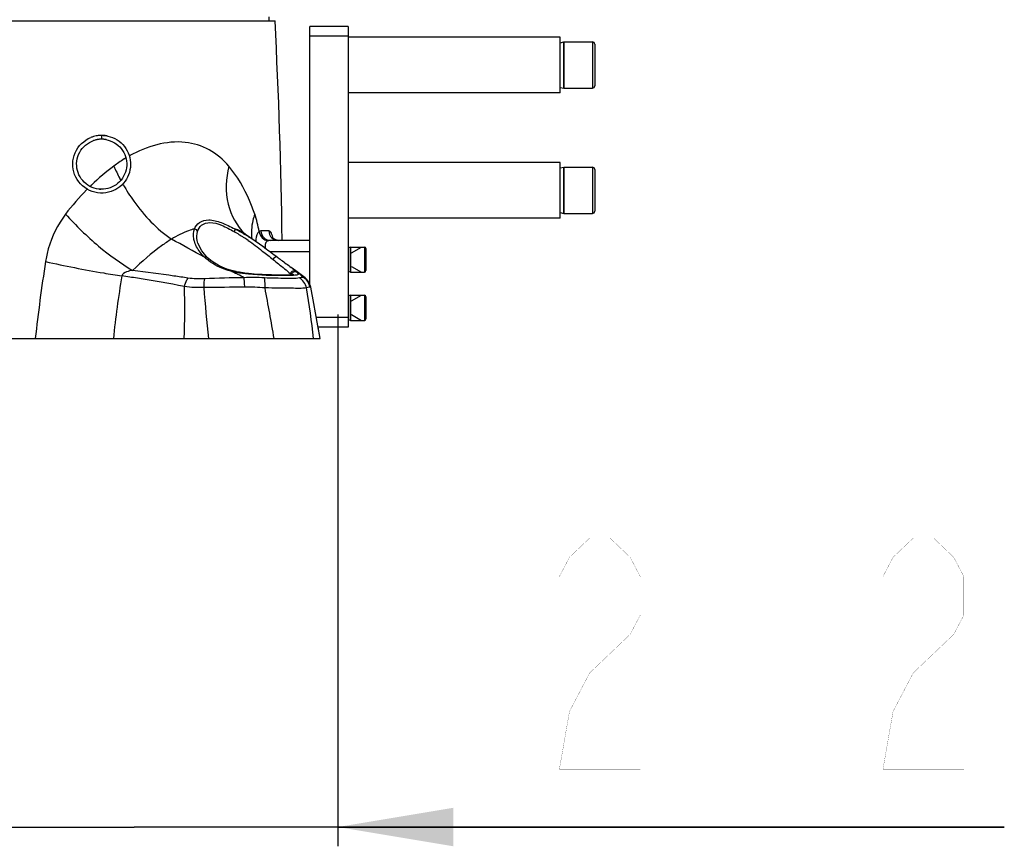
# Model space of a CAD drawing. Header units: millimetres. Extents: x 0 to 11890, y 0 to 8410.
# Tile 2 of 137: x 4374 to 4886, y 4985 to 5414. Entities that reach past the tile are written whole.
import ezdxf

# ---------------------------------------------------------------- set-up
doc = ezdxf.new("R2010")
doc.units = ezdxf.units.MM
doc.header["$LTSCALE"] = 653.95
doc.layers.get('0').update_dxf_attribs({"linetype": 'CONTINUOUS'})
for name, color, linetype in [('304103000011DXF_CONTINUOUS_LINE', 7, 'CONTINUOUS'), ('304104000090DXF_CONTINUOUS_LINE', 7, 'CONTINUOUS'), ('304104000091DXF_CONTINUOUS_LINE', 7, 'CONTINUOUS'), ('304199000004DXF_CONTINUOUS_LINE', 7, 'CONTINUOUS'), ('501023000074DXF_CONTINUOUS_LINE', 7, 'CONTINUOUS'), ('501023000270DXF_CONTINUOUS_LINE', 7, 'CONTINUOUS'), ('604006000004DXF_CONTINUOUS_LINE', 7, 'CONTINUOUS'), ('604006000007DXF_CONTINUOUS_LINE', 7, 'CONTINUOUS'), ('ZUIDAYUNDONGFANWEIDXF_DIMENSION', 7, 'CONTINUOUS')]:
    doc.layers.add(name, color=color, linetype=linetype)
doc.styles.get("Standard").update_dxf_attribs({"font": 'txt', "width": 0.7})
doc.dimstyles.new('DIMSTYLE_1', dxfattribs={"dimtxt": 120, "dimasz": 60, "dimexe": 1, "dimexo": 0, "dimgap": 3, "dimtad": 1, "dimdec": 0, "dimdsep": 46, "dimtxsty": 'Standard', "dimblk": '_FILLED', "dimblk1": '_FILLED', "dimblk2": '_FILLED', "dimcen": 0.09, "dimclrt": 5, "dimazin": 2, "dimtp": 0.5, "dimtm": 0.5, "dimtfac": 1, "dimtdec": 0, "dimtofl": 0, "dimtmove": 0, "dimatfit": 3, "dimldrblk": '_FILLED', "dimfxl": 0, "dimtolj": 1, "dimarcsym": 0})

# ---------------------------------------------------------------- blocks, each defined once
blk = doc.blocks.new('_FILLED')
at = {"color": 0, "linetype": 'ByBlock'}
blk.add_solid([(0, 0), (-1, 0.1667), (-1, -0.1667)], dxfattribs=at)
blk = doc.blocks.new('*D25')
at = {"layer": 'ZUIDAYUNDONGFANWEIDXF_DIMENSION', "color": 2, "linetype": 'Continuous'}
for p, q in [((4539.59, 5261.34), (4539.59, 4985.26)), ((4327.99, 5198.74), (4327.99, 4985.26)), ((4327.99, 4995.26), (4207.99, 4995.26)), ((4207.99, 4995.26), (4433.79, 4995.26)), ((4885.63, 4995.26), (4433.79, 4995.26)), ((4539.59, 4995.26), (4885.63, 4995.26))]:
    blk.add_line(p, q, dxfattribs=at)
at = {"layer": 'ZUIDAYUNDONGFANWEIDXF_DIMENSION', "color": 2, "linetype": 'Continuous', "xscale": 60, "yscale": 60, "zscale": 60}
blk.add_blockref('_FILLED', (4327.99, 4995.26), dxfattribs=at)
at = {"layer": 'ZUIDAYUNDONGFANWEIDXF_DIMENSION', "color": 2, "linetype": 'Continuous', "xscale": 60, "yscale": 60, "zscale": 60, "rotation": 180}
blk.add_blockref('_FILLED', (4539.59, 4995.26), dxfattribs=at)

msp = doc.modelspace()

# ---------------------------------------------------------------- linework, layer by layer
at = {"layer": '304103000011DXF_CONTINUOUS_LINE', "color": 7, "linetype": 'Continuous'}
for p, q in [((4335.991, 5413.735), (4506.989, 5413.735)), ((4503.991, 5413.735), (4503.991, 5415.735)), ((4491.354, 5303.142), (4491.359, 5303.138)), ((4491.754, 5302.827), (4491.749, 5302.831)), ((4501.638, 5295.865), (4491.754, 5302.827)), ((4466.62, 5299.69), (4466.612, 5299.736)), ((4524.991, 5299.735), (4504.402, 5299.735)), ((4501.56, 5295.922), (4501.64, 5295.864)), ((4530.384, 5248.735), (4529.377, 5254.73)), ((4361.491, 5248.735), (4530.384, 5248.735))]:
    msp.add_line(p, q, dxfattribs=at)
at = {"layer": '304103000011DXF_CONTINUOUS_LINE', "color": 9, "linetype": 'Continuous'}
for p, q in [((4429.27, 5342.317), (4429.196, 5342.272)), ((4429.27, 5342.313), (4429.196, 5342.272)), ((4429.543, 5342.482), (4429.444, 5342.423)), ((4429.546, 5342.465), (4429.446, 5342.41)), ((4431.561, 5343.654), (4431.267, 5343.489)), ((4431.657, 5343.631), (4431.278, 5343.421)), ((4431.647, 5343.702), (4431.561, 5343.654)), ((4411.319, 5328.087), (4411.006, 5327.784)), ((4411.331, 5328.062), (4411.017, 5327.763)), ((4411.721, 5328.472), (4411.558, 5328.316)), ((4411.734, 5328.445), (4411.571, 5328.29)), ((4426.846, 5331.041), (4426.942, 5330.863)), ((4426.928, 5331.073), (4427.019, 5330.893)), ((4428.054, 5328.869), (4428.166, 5328.674)), ((4428.064, 5328.875), (4428.186, 5328.684)), ((4409.471, 5326.27), (4409.189, 5325.986)), ((4409.477, 5326.258), (4409.198, 5325.97)), ((4503.778, 5304.658), (4499.702, 5304.658)), ((4524.991, 5293.735), (4504.557, 5293.735)), ((4484.796, 5283.52), (4484.573, 5283.634)), ((4486.562, 5282.616), (4484.796, 5283.52)), ((4502.24, 5281.867), (4515.453, 5281.867)), ((4522.598, 5280.228), (4521.984, 5280.376))]:
    msp.add_line(p, q, dxfattribs=at)
at = {"layer": '304103000011DXF_CONTINUOUS_LINE', "color": 7, "linetype": 'Continuous'}
for points in [[(4491.748, 5302.831), (4491.59, 5302.945), (4491.412, 5303.09), (4491.359, 5303.138)], [(4508.585, 5299.735), (4508.047, 5299.771), (4506.816, 5300.138), (4505.963, 5300.707), (4505.548, 5301.171), (4505.494, 5301.258)], [(4471.759, 5290.901), (4468.95, 5294.231), (4466.978, 5298.254), (4466.62, 5299.69)], [(4485.02, 5283.954), (4482.012, 5284.875), (4478.034, 5286.548), (4474.383, 5288.732), (4471.759, 5290.901)], [(4487.003, 5283.472), (4486.801, 5283.518), (4485.336, 5283.871), (4485.02, 5283.954)], [(4493.211, 5282.483), (4491.4, 5282.705), (4488.487, 5283.17), (4487.004, 5283.472)], [(4516.769, 5282.01), (4516.747, 5282.003), (4516.428, 5281.938), (4515.819, 5281.865), (4514.961, 5281.805), (4513.868, 5281.761), (4512.547, 5281.733), (4511.002, 5281.72), (4509.239, 5281.722), (4507.266, 5281.741), (4505.095, 5281.78), (4502.745, 5281.846), (4500.235, 5281.949), (4497.591, 5282.1), (4494.841, 5282.318), (4493.211, 5282.483)], [(4522.599, 5280.227), (4517.821, 5283.854), (4515.37, 5285.711)], [(4525.624, 5275.37), (4525.462, 5276.046), (4524.596, 5278.02), (4523.259, 5279.669), (4522.598, 5280.228)], [(4530.384, 5248.735), (4528.95, 5257.217), (4527.205, 5266.994), (4525.623, 5275.37)]]:
    msp.add_lwpolyline(points, dxfattribs=at)
msp.add_arc((1511.007, 5258.557), 3000, 0.786526, 2.965012, dxfattribs=at)
at = {"layer": '304103000011DXF_CONTINUOUS_LINE', "color": 9, "linetype": 'Continuous'}
for centre, radius, start, end in [((4467.152, 5280.104), 72.839, 121.67787, 121.85261), ((4466.959, 5280.417), 72.471, 121.4043, 121.67796), ((4466.727, 5280.797), 72.027, 121.17369, 121.3359), ((4498.388, 5237.858), 125.388, 126.79032, 133.72463), ((4469.319, 5276.72), 76.857, 121.89345, 126.78633), ((4515.462, 5379.05), 100.785, 203.86587, 207.87936), ((4517.964, 5380.328), 103.594, 207.85707, 207.99732), ((4500.427, 5235.603), 128.427, 133.78731, 133.93532), ((4518.059, 5380.378), 103.702, 207.99733, 208.20637), ((4518.152, 5380.428), 103.808, 208.20637, 208.40868), ((4518.299, 5380.508), 103.975, 209.65013, 209.77849), ((4498.381, 5237.533), 125.615, 135.23813, 142.87935), ((4477.546, 5282.197), 25.05, 55.45884, 69.8381), ((4431.11, 5211.124), 108.08, 55.07219, 56.5336), ((4435.574, 5211.392), 107.067, 58.43366, 58.6304), ((4428.723, 5200.336), 120.074, 57.02797, 58.40985), ((4489.397, 5297.419), 16.88, 13.40599, 13.82868), ((4487.378, 5296.946), 18.954, 11.7585, 13.38238), ((4406.167, 5165.748), 161.366, 55.19152, 56.99268), ((4361.802, 5101.72), 239.263, 54.26006, 55.22105), ((4486.814, 5308.186), 23.782, 226.11218, 229.53234), ((5340.007, 5141.251), 963.512, 171.196486, 173.595063), ((4894.323, 5201.005), 473.677, 170.24027, 174.21672), ((4487.942, 5294.23), 11.094, 252.43914, 254.21882), ((4496.001, 5327.186), 45.019, 258.04005, 258.37579), ((3935.375, 4204.471), 1210.868, 62.69038, 62.859157), ((4511.737, 5276.848), 6.244, 53.05245, 53.48344), ((4388.742, 5121.189), 207.591, 50.07022, 51.49268), ((4042.009, 5264.805), 418.138, 357.79753, 1.50179), ((4530.572, -17.878), 5293.461, 90.425424, 90.65414), ((2639.859, 4929.17), 1893.825, 9.714618, 10.52462), ((4117.436, 5206.725), 411.64, 5.85756, 9.56022)]:
    msp.add_arc(centre, radius, start, end, dxfattribs=at)
for points, knots in [([(4482.993, 5338.272), (4480.136, 5341.616), (4473.32, 5347.471), (4455.066, 5353.073), (4440.254, 5348.492), (4431.647, 5343.702)], [0, 0, 0, 0, 0.2365066, 0.4702876, 1, 1, 1, 1]), ([(4482.993, 5338.272), (4481.451, 5331.861), (4480.748, 5318.886), (4487.069, 5307.166), (4491.355, 5303.143)], [0, 0, 0, 0, 0.5286717, 1, 1, 1, 1]), ([(4496.455, 5313.341), (4495.655, 5315.728), (4492.333, 5324.594), (4487.513, 5332.983), (4482.993, 5338.272)], [0, 0, 0, 0, 0.2657452, 1, 1, 1, 1]), ([(4428.166, 5328.674), (4429.869, 5325.713), (4436.707, 5315.093), (4445.536, 5305.488), (4453.251, 5300.406)], [0, 0, 0, 0, 0.2699263, 1, 1, 1, 1]), ([(4398.22, 5313.341), (4394.187, 5308.006), (4390.092, 5299.723), (4388.192, 5290.959), (4387.846, 5288.713)], [0, 0, 0, 0, 0.7464023, 1, 1, 1, 1]), ([(4398.22, 5313.341), (4403.54, 5307.422), (4414.519, 5296.871), (4426.799, 5287.792), (4433.06, 5284.183)], [0, 0, 0, 0, 0.5241069, 1, 1, 1, 1]), ([(4496.455, 5313.341), (4496.072, 5312.263), (4494.829, 5308.114), (4494.507, 5303.658), (4494.949, 5300.499)], [0, 0, 0, 0, 0.2639115, 1, 1, 1, 1]), ([(4465.136, 5305.711), (4465.687, 5306.986), (4467.689, 5309.575), (4473.174, 5310.839), (4479.531, 5309.002), (4483.863, 5306.903), (4486.18, 5305.711)], [0, 0, 0, 0, 0.1762527, 0.3877864, 0.6693974, 1, 1, 1, 1]), ([(4466.785, 5304.317), (4467.171, 5305.549), (4468.705, 5308.16), (4473.82, 5309.551), (4479.663, 5307.579), (4483.629, 5305.5), (4485.753, 5304.317)], [0, 0, 0, 0, 0.1767477, 0.3835479, 0.6670188, 1, 1, 1, 1]), ([(4465.136, 5305.711), (4464.131, 5305.417), (4460.004, 5304.05), (4456.065, 5302.126), (4453.251, 5300.406)], [0, 0, 0, 0, 0.2410824, 1, 1, 1, 1]), ([(4465.298, 5298.776), (4465.098, 5299.379), (4464.5, 5301.627), (4464.526, 5304.124), (4465.136, 5305.711)], [0, 0, 0, 0, 0.2718003, 1, 1, 1, 1]), ([(4465.136, 5305.711), (4465.485, 5305.646), (4466.178, 5305.554), (4466.513, 5304.754), (4466.393, 5304.482)], [0, 0, 0, 0, 0.5440071, 1, 1, 1, 1]), ([(4486.18, 5305.711), (4486.198, 5305.669), (4486.233, 5305.219), (4485.97, 5304.818), (4485.768, 5304.482)], [0, 0, 0, 0, 0.1052651, 1, 1, 1, 1]), ([(4498.802, 5304.369), (4498.514, 5304.158), (4497.244, 5302.716), (4497.027, 5300.678), (4496.978, 5299.158)], [0, 0, 0, 0, 0.1902903, 1, 1, 1, 1]), ([(4498.802, 5304.369), (4498.912, 5303.175), (4499.982, 5300.831), (4502.312, 5299.674), (4503.477, 5299.577)], [0, 0, 0, 0, 0.5063972, 1, 1, 1, 1]), ([(4499.702, 5304.658), (4499.72, 5303.406), (4500.67, 5300.854), (4503.202, 5299.735), (4504.402, 5299.735)], [0, 0, 0, 0, 0.5108419, 1, 1, 1, 1]), ([(4505.788, 5301.454), (4505.674, 5301.916), (4505.348, 5303.052), (4504.59, 5304.658), (4503.778, 5304.658)], [0, 0, 0, 0, 0.3694244, 1, 1, 1, 1]), ([(4453.251, 5300.406), (4451.503, 5299.294), (4444.346, 5294.439), (4437.808, 5288.725), (4433.06, 5284.183)], [0, 0, 0, 0, 0.2396502, 1, 1, 1, 1]), ([(4470.327, 5291.046), (4469.724, 5291.631), (4467.625, 5293.898), (4466.006, 5296.64), (4465.298, 5298.776)], [0, 0, 0, 0, 0.2718383, 1, 1, 1, 1]), ([(4503.478, 5299.578), (4502.982, 5299.409), (4501.949, 5298.593), (4501.819, 5297.309), (4501.841, 5296.644)], [0, 0, 0, 0, 0.4404492, 1, 1, 1, 1]), ([(4504.402, 5299.735), (4504.249, 5299.735), (4503.929, 5299.736), (4503.622, 5299.607), (4503.49, 5299.508)], [0, 0, 0, 0, 0.4797457, 1, 1, 1, 1]), ([(4508.207, 5291.044), (4508.083, 5291.146), (4507.098, 5291.319), (4506.346, 5290.445), (4505.954, 5289.803)], [0, 0, 0, 0, 0.175699, 1, 1, 1, 1]), ([(4387.846, 5288.713), (4397.862, 5286.499), (4411.069, 5283.921), (4424.346, 5281.775), (4427.502, 5281.301)], [0, 0, 0, 0, 0.7627396, 1, 1, 1, 1]), ([(4484.573, 5283.634), (4483.268, 5283.972), (4478.568, 5285.405), (4474.095, 5287.774), (4471.378, 5290.093)], [0, 0, 0, 0, 0.2740123, 1, 1, 1, 1]), ([(4505.954, 5289.803), (4506.899, 5289.041), (4509.912, 5286.581), (4513.015, 5284.214), (4514.955, 5282.369)], [0, 0, 0, 0, 0.3119445, 1, 1, 1, 1]), ([(4433.06, 5284.183), (4432.011, 5283.985), (4430.071, 5283.541), (4427.704, 5282.352), (4427.502, 5281.301)], [0, 0, 0, 0, 0.4992314, 1, 1, 1, 1]), ([(4460.004, 5275.763), (4451.9, 5277.441), (4441.056, 5279.272), (4430.189, 5280.909), (4427.502, 5281.301)], [0, 0, 0, 0, 0.7529299, 1, 1, 1, 1]), ([(4461.804, 5280.143), (4459.379, 5280.524), (4449.807, 5281.941), (4440.219, 5283.24), (4433.06, 5284.183)], [0, 0, 0, 0, 0.2537101, 1, 1, 1, 1]), ([(4484.573, 5283.634), (4484.64, 5283.731), (4484.751, 5283.882), (4484.95, 5283.973), (4485.02, 5283.954)], [0, 0, 0, 0, 0.6221288, 1, 1, 1, 1]), ([(4486.672, 5283.144), (4486.554, 5283.169), (4486.319, 5283.219), (4486.084, 5283.27), (4485.967, 5283.296)], [0, 0, 0, 0, 0.5004428, 1, 1, 1, 1]), ([(4486.672, 5283.144), (4486.722, 5283.236), (4486.794, 5283.369), (4486.949, 5283.485), (4487.003, 5283.472)], [0, 0, 0, 0, 0.6520191, 1, 1, 1, 1]), ([(4515.72, 5281.524), (4514.367, 5281.471), (4506.862, 5281.425), (4499.336, 5281.534), (4493.216, 5282.16)], [0, 0, 0, 0, 0.1803372, 1, 1, 1, 1]), ([(4515.148, 5282.858), (4515.106, 5282.78), (4515.031, 5282.621), (4514.977, 5282.454), (4514.955, 5282.369)], [0, 0, 0, 0, 0.503166, 1, 1, 1, 1]), ([(4514.955, 5282.369), (4515.047, 5282.283), (4515.207, 5282.129), (4515.363, 5281.967), (4515.416, 5281.886)], [0, 0, 0, 0, 0.5643788, 1, 1, 1, 1]), ([(4515.684, 5283.5), (4515.575, 5283.412), (4515.374, 5283.214), (4515.216, 5282.981), (4515.148, 5282.858)], [0, 0, 0, 0, 0.4996524, 1, 1, 1, 1]), ([(4515.374, 5285.708), (4515.634, 5285.511), (4516.519, 5284.837), (4517.397, 5284.152), (4517.991, 5283.635)], [0, 0, 0, 0, 0.2924357, 1, 1, 1, 1]), ([(4515.736, 5282.532), (4515.67, 5282.43), (4515.555, 5282.215), (4515.48, 5281.984), (4515.453, 5281.867)], [0, 0, 0, 0, 0.5031824, 1, 1, 1, 1]), ([(4518.52, 5283.144), (4518.789, 5282.872), (4519.449, 5281.667), (4517.938, 5281.689), (4517.398, 5281.632)], [0, 0, 0, 0, 0.4131631, 1, 1, 1, 1]), ([(4517.991, 5283.635), (4518.088, 5283.55), (4518.257, 5283.402), (4518.423, 5283.245), (4518.478, 5283.165)], [0, 0, 0, 0, 0.5706273, 1, 1, 1, 1]), ([(4460.004, 5275.763), (4460.297, 5276.949), (4460.825, 5278.462), (4461.608, 5279.84), (4461.804, 5280.143)], [0, 0, 0, 0, 0.7721218, 1, 1, 1, 1]), ([(4470.138, 5275.237), (4470.146, 5275.669), (4470.196, 5277.196), (4470.313, 5278.725), (4470.496, 5279.806)], [0, 0, 0, 0, 0.2823008, 1, 1, 1, 1]), ([(4491.268, 5275.436), (4491.257, 5275.916), (4491.201, 5277.566), (4491.095, 5279.218), (4490.92, 5280.376)], [0, 0, 0, 0, 0.2906181, 1, 1, 1, 1]), ([(4501.823, 5275.092), (4501.844, 5275.607), (4501.867, 5277.335), (4501.788, 5279.095), (4501.466, 5280.267)], [0, 0, 0, 0, 0.2979584, 1, 1, 1, 1]), ([(4519.689, 5280.267), (4517.494, 5279.781), (4511.331, 5280.108), (4505.289, 5280.033), (4501.466, 5280.267)], [0, 0, 0, 0, 0.3698274, 1, 1, 1, 1]), ([(4521.984, 5280.376), (4521.833, 5280.411), (4521.067, 5280.514), (4520.289, 5280.4), (4519.689, 5280.267)], [0, 0, 0, 0, 0.2014346, 1, 1, 1, 1]), ([(4523.359, 5275.092), (4520.82, 5274.686), (4513.585, 5275.045), (4506.429, 5274.917), (4501.823, 5275.092)], [0, 0, 0, 0, 0.3581026, 1, 1, 1, 1]), ([(4525.147, 5275.436), (4525.037, 5275.443), (4524.426, 5275.419), (4523.832, 5275.25), (4523.359, 5275.092)], [0, 0, 0, 0, 0.1814632, 1, 1, 1, 1]), ([(4525.623, 5275.37), (4525.615, 5275.412), (4525.385, 5275.395), (4525.265, 5275.43), (4525.147, 5275.436)], [0, 0, 0, 0, 0.2654644, 1, 1, 1, 1])]:
    msp.add_open_spline(points, degree=3, knots=knots, dxfattribs=at)
for points in [[(4498.802, 5304.369), (4498.194, 5307.4), (4497.436, 5310.41), (4496.455, 5313.341)], [(4466.612, 5299.736), (4466.346, 5301.241), (4466.328, 5302.859), (4466.785, 5304.317)], [(4485.753, 5304.317), (4487.445, 5303.375), (4489.095, 5302.353), (4490.711, 5301.286)], [(4486.18, 5305.711), (4487.924, 5304.809), (4489.631, 5303.831), (4491.308, 5302.808)], [(4499.702, 5304.658), (4499.377, 5304.658), (4499.006, 5304.511), (4498.818, 5304.246)], [(4503.778, 5304.658), (4503.797, 5303.358), (4504.378, 5301.975), (4505.314, 5301.072)], [(4470.327, 5291.046), (4464.6, 5294.102), (4458.924, 5297.252), (4453.251, 5300.406)], [(4492.991, 5299.736), (4495.517, 5297.974), (4497.978, 5296.116), (4500.406, 5294.221)], [(4501.841, 5296.644), (4501.852, 5296.31), (4501.888, 5295.977), (4501.938, 5295.648)], [(4505.314, 5301.072), (4506.163, 5300.253), (4507.41, 5299.735), (4508.589, 5299.735)], [(4470.327, 5291.046), (4470.773, 5291.223), (4471.416, 5291.236), (4471.759, 5290.9)], [(4500.406, 5294.221), (4502.269, 5292.766), (4504.114, 5291.288), (4505.954, 5289.803)], [(4485.967, 5283.296), (4485.618, 5283.374), (4485.269, 5283.456), (4484.924, 5283.554)], [(4487.749, 5282.008), (4487.353, 5282.211), (4486.958, 5282.413), (4486.562, 5282.616)], [(4493.216, 5282.16), (4491.109, 5282.376), (4489.005, 5282.664), (4486.93, 5283.09)], [(4517.991, 5283.635), (4517.364, 5284.082), (4516.283, 5283.984), (4515.684, 5283.5)], [(4517.398, 5281.632), (4516.84, 5281.574), (4516.28, 5281.545), (4515.72, 5281.524)], [(4518.52, 5283.144), (4517.738, 5283.685), (4516.253, 5283.329), (4515.736, 5282.532)], [(4470.138, 5275.237), (4466.756, 5275.169), (4463.35, 5275.27), (4460.004, 5275.763)], [(4470.496, 5279.806), (4467.599, 5279.679), (4464.668, 5279.692), (4461.804, 5280.143)], [(4490.92, 5280.376), (4484.11, 5280.276), (4477.3, 5280.106), (4470.496, 5279.806)], [(4501.466, 5280.267), (4497.957, 5280.483), (4494.433, 5280.504), (4490.92, 5280.376)], [(4523.359, 5275.092), (4522.898, 5277.156), (4521.489, 5279.157), (4519.689, 5280.267)], [(4525.147, 5275.436), (4524.768, 5277.355), (4523.569, 5279.232), (4521.984, 5280.376)], [(4472.656, 5248.735), (4471.728, 5257.56), (4470.86, 5266.393), (4470.138, 5275.237)], [(4501.823, 5275.092), (4498.313, 5275.36), (4494.788, 5275.459), (4491.268, 5275.436)]]:
    msp.add_open_spline(points, degree=3, dxfattribs=at)
at = {"layer": '304103000011DXF_CONTINUOUS_LINE', "color": 7, "linetype": 'Continuous'}
msp.add_open_spline([(4501.638, 5295.866), (4503.843, 5294.279), (4506.026, 5292.664), (4508.207, 5291.044)], degree=3, dxfattribs=at)
msp.add_open_spline([(4508.207, 5291.044), (4508.88, 5290.544), (4511.268, 5288.768), (4513.665, 5287.001), (4515.37, 5285.711)], degree=3, knots=[0, 0, 0, 0, 0.28161, 1, 1, 1, 1], dxfattribs=at)
at = {"layer": '304104000090DXF_CONTINUOUS_LINE', "color": 7, "linetype": 'Continuous'}
for p, q in [((4654.991, 5405.235), (4544.991, 5405.235)), ((4654.991, 5376.235), (4654.991, 5405.235)), ((4654.991, 5376.235), (4544.991, 5376.235)), ((4654.991, 5340.235), (4544.991, 5340.235)), ((4654.991, 5311.235), (4654.991, 5340.235)), ((4654.991, 5311.235), (4544.991, 5311.235))]:
    msp.add_line(p, q, dxfattribs=at)
at = {"layer": '304104000091DXF_CONTINUOUS_LINE', "color": 7, "linetype": 'Continuous'}
for p, q in [((4544.991, 5410.735), (4524.991, 5410.735)), ((4524.991, 5277.119), (4524.991, 5410.735)), ((4544.991, 5410.735), (4544.991, 5254.735)), ((4544.991, 5254.735), (4529.369, 5254.735))]:
    msp.add_line(p, q, dxfattribs=at)
at = {"layer": '304104000091DXF_CONTINUOUS_LINE', "color": 9, "linetype": 'Continuous'}
for p, q in [((4544.991, 5405.735), (4524.991, 5405.735)), ((4544.991, 5259.735), (4528.5, 5259.735))]:
    msp.add_line(p, q, dxfattribs=at)
at = {"layer": '304199000004DXF_CONTINUOUS_LINE', "color": 7, "linetype": 'Continuous'}
msp.add_line((4416.991, 5354.235), (4416.991, 5352.235), dxfattribs=at)
for centre, radius, start, end in [((4416.969, 5339.289), 14.941, 109.38012, 112.16753), ((4416.984, 5339.255), 14.979, 109.39406, 112.14841), ((4416.963, 5339.315), 14.915, 106.60213, 109.39439), ((4416.992, 5339.222), 15.012, 106.6323, 109.38054), ((4417.003, 5339.188), 15.048, 101.09377, 106.63271), ((4416.988, 5339.225), 15.008, 101.06418, 106.59265), ((4417.004, 5339.148), 15.088, 92.81074, 101.06986), ((4416.991, 5339.251), 14.985, 95.55891, 101.09617), ((4416.985, 5339.293), 14.941, 92.76408, 95.55149), ((4416.988, 5339.223), 15.012, 90.01626, 92.76449), ((4416.992, 5339.356), 14.88, 90.0027, 92.80177), ((4416.987, 5339.131), 15.104, 87.27002, 90.0102), ((4416.989, 5339.197), 15.038, 89.64761, 90.017), ((4416.994, 5339.251), 14.984, 84.55976, 89.9853), ((4416.989, 5339.185), 15.05, 87.26604, 89.64739), ((4416.99, 5339.175), 15.06, 81.78503, 87.27314), ((4416.996, 5339.294), 14.941, 81.74365, 84.55256), ((4416.986, 5339.223), 15.012, 78.99585, 81.74409), ((4417.015, 5339.353), 14.88, 78.9823, 81.78136), ((4416.963, 5339.316), 12.914, 107.98586, 108.76555), ((4416.989, 5339.234), 13, 102.47013, 107.98039), ((4416.956, 5339.336), 12.894, 107.19989, 107.98079), ((4416.996, 5339.195), 13.04, 99.37462, 107.18429), ((4416.987, 5339.258), 12.977, 97.71736, 102.48756), ((4416.999, 5339.188), 13.048, 99.38574, 102.47224), ((4416.998, 5339.199), 13.036, 90.80459, 99.38868), ((4416.996, 5339.208), 13.027, 93.88835, 99.38705), ((4416.99, 5339.297), 12.938, 91.55012, 93.88497), ((4416.985, 5339.231), 13.003, 93.07009, 93.84445), ((4416.989, 5339.321), 12.914, 90.76923, 91.54893), ((4416.989, 5339.297), 12.938, 90.01713, 90.76925), ((4416.991, 5339.406), 12.829, 90.00024, 90.78509), ((4416.988, 5339.139), 13.096, 88.36051, 90.01099), ((4416.988, 5339.228), 13.007, 85.25417, 90.01344), ((4416.99, 5339.185), 13.05, 88.36544, 90.00634), ((4416.991, 5339.208), 13.027, 82.86794, 88.36664), ((4416.988, 5339.143), 13.092, 85.28499, 88.36103), ((4416.998, 5339.249), 12.985, 79.77376, 85.29035), ((4416.984, 5339.233), 13.003, 82.04968, 82.82404), ((4417.001, 5339.297), 12.938, 80.52971, 82.86456), ((4417.005, 5339.32), 12.914, 79.74883, 80.52852), ((4417.001, 5339.297), 12.938, 78.99673, 79.74884), ((4417.024, 5339.402), 12.829, 78.97983, 79.76468), ((4416.99, 5339.184), 12.948, 265.25007, 268.3606)]:
    msp.add_arc(centre, radius, start, end, dxfattribs=at)
for points, knots in [([(4421.972, 5325.086), (4418.414, 5323.834), (4409.967, 5324.192), (4401.517, 5333.367), (4401.759, 5345.839), (4407.844, 5351.707), (4411.337, 5353.129)], [0, 0, 0, 0, 0.2500035, 0.5000038, 0.7500072, 1, 1, 1, 1]), ([(4417.706, 5354.218), (4421.079, 5354.057), (4427.927, 5351.26), (4433.038, 5341.585), (4430.915, 5330.85), (4425.156, 5326.207), (4421.972, 5325.086)], [0, 0, 0, 0, 0.2500001, 0.4999999, 0.75, 1, 1, 1, 1]), ([(4419.11, 5326.409), (4416, 5325.895), (4409.134, 5327.31), (4403.177, 5335.775), (4404.441, 5346.049), (4409.829, 5350.534), (4412.814, 5351.546)], [0, 0, 0, 0, 0.2500012, 0.5000027, 0.7500034, 1, 1, 1, 1]), ([(4418.064, 5352.191), (4421.122, 5351.937), (4427.262, 5349.05), (4431.149, 5339.809), (4428.023, 5330.285), (4422.138, 5326.909), (4419.11, 5326.409)], [0, 0, 0, 0, 0.2500004, 0.4999997, 0.75, 1, 1, 1, 1])]:
    msp.add_open_spline(points, degree=3, knots=knots, dxfattribs=at)
at = {"layer": '501023000074DXF_CONTINUOUS_LINE', "color": 7, "linetype": 'Continuous'}
for p, q in [((4546.191, 5296.235), (4553.391, 5296.235)), ((4546.191, 5296.235), (4546.191, 5283.235)), ((4554.191, 5295.435), (4554.191, 5284.035)), ((4546.191, 5283.235), (4553.391, 5283.235)), ((4546.191, 5271.235), (4553.391, 5271.235)), ((4546.191, 5271.235), (4546.191, 5258.235)), ((4554.191, 5270.435), (4554.191, 5259.035)), ((4546.191, 5258.235), (4553.391, 5258.235))]:
    msp.add_line(p, q, dxfattribs=at)
at = {"layer": '501023000074DXF_CONTINUOUS_LINE', "color": 2, "linetype": 'Continuous'}
for p, q in [((4546.691, 5293.274), (4551.82, 5296.235)), ((4546.691, 5286.196), (4551.82, 5283.235)), ((4546.691, 5268.274), (4551.82, 5271.235)), ((4546.691, 5261.196), (4551.82, 5258.235))]:
    msp.add_line(p, q, dxfattribs=at)
at = {"layer": '501023000074DXF_CONTINUOUS_LINE', "color": 9, "linetype": 'Continuous'}
for p, q in [((4553.391, 5296.235), (4553.391, 5283.235)), ((4553.391, 5271.235), (4553.391, 5258.235))]:
    msp.add_line(p, q, dxfattribs=at)
at = {"layer": '501023000074DXF_CONTINUOUS_LINE', "color": 7, "linetype": 'Continuous'}
for centre, start, end in [((4553.391, 5295.435), 0, 90), ((4553.391, 5284.035), 270, 360), ((4553.391, 5270.435), 0, 90), ((4553.391, 5259.035), 270, 360)]:
    msp.add_arc(centre, 0.8, start, end, dxfattribs=at)
at = {"layer": '501023000270DXF_CONTINUOUS_LINE', "color": 7, "linetype": 'Continuous'}
for p, q in [((4656.991, 5402.735), (4671.791, 5402.735)), ((4656.991, 5402.735), (4656.991, 5378.735)), ((4672.991, 5401.535), (4672.991, 5379.935)), ((4656.991, 5378.735), (4671.791, 5378.735)), ((4656.991, 5337.735), (4671.791, 5337.735)), ((4656.991, 5337.735), (4656.991, 5313.735)), ((4672.991, 5336.535), (4672.991, 5314.935)), ((4656.991, 5313.735), (4671.791, 5313.735))]:
    msp.add_line(p, q, dxfattribs=at)
at = {"layer": '501023000270DXF_CONTINUOUS_LINE', "color": 9, "linetype": 'Continuous'}
for p, q in [((4671.791, 5402.735), (4671.791, 5378.735)), ((4671.791, 5337.735), (4671.791, 5313.735))]:
    msp.add_line(p, q, dxfattribs=at)
at = {"layer": '501023000270DXF_CONTINUOUS_LINE', "color": 7, "linetype": 'Continuous'}
for centre, start, end in [((4671.791, 5401.535), 0, 90), ((4671.791, 5379.935), 270, 360), ((4671.791, 5336.535), 0, 90), ((4671.791, 5314.935), 270, 360)]:
    msp.add_arc(centre, 1.2, start, end, dxfattribs=at)
at = {"layer": '604006000004DXF_CONTINUOUS_LINE', "color": 7, "linetype": 'Continuous'}
for p, q in [((4546.148, 5296.235), (4544.991, 5295.919)), ((4546.191, 5296.08), (4546.148, 5296.235)), ((4546.148, 5283.235), (4546.148, 5296.235)), ((4546.148, 5283.235), (4544.991, 5283.552)), ((4546.191, 5283.391), (4546.148, 5283.235)), ((4546.148, 5271.235), (4544.991, 5270.919)), ((4546.191, 5271.08), (4546.148, 5271.235)), ((4546.148, 5258.235), (4546.148, 5271.235)), ((4546.148, 5258.235), (4544.991, 5258.552)), ((4546.191, 5258.391), (4546.148, 5258.235))]:
    msp.add_line(p, q, dxfattribs=at)
at = {"layer": '604006000007DXF_CONTINUOUS_LINE', "color": 7, "linetype": 'Continuous'}
for p, q in [((4654.991, 5402.329), (4656.949, 5402.735)), ((4656.949, 5378.735), (4656.949, 5402.735)), ((4656.951, 5402.727), (4656.991, 5402.534)), ((4654.991, 5379.141), (4656.949, 5378.735)), ((4656.951, 5378.743), (4656.991, 5378.936)), ((4654.991, 5337.329), (4656.949, 5337.735)), ((4656.949, 5313.735), (4656.949, 5337.735)), ((4656.951, 5337.727), (4656.991, 5337.534)), ((4654.991, 5314.141), (4656.949, 5313.735)), ((4656.951, 5313.743), (4656.991, 5313.936))]:
    msp.add_line(p, q, dxfattribs=at)
at = {"layer": 'ZUIDAYUNDONGFANWEIDXF_DIMENSION', "color": 5, "linetype": 'Continuous', "const_width": 0.1}
for points in [[(4654.634, 5125.258), (4659.884, 5135.258), (4670.384, 5145.258), (4680.884, 5145.258), (4691.384, 5135.258), (4696.634, 5125.258), (4696.634, 5105.258), (4691.384, 5095.258), (4670.384, 5075.258)], [(4759.634, 5145.258), (4759.634, 5025.258)], [(4822.634, 5125.258), (4827.884, 5135.258), (4838.384, 5145.258), (4848.884, 5145.258), (4859.384, 5135.258), (4864.634, 5125.258), (4864.634, 5105.258), (4859.384, 5095.258)], [(4859.384, 5095.258), (4838.384, 5075.258), (4827.884, 5055.258), (4822.634, 5025.258), (4864.634, 5025.258)], [(4670.384, 5075.258), (4659.884, 5055.258), (4654.634, 5025.258), (4696.634, 5025.258)]]:
    msp.add_lwpolyline(points, dxfattribs=at)

# ---------------------------------------------------------------- dimensions: what is measured, and where the dimension line sits
at = {"layer": 'ZUIDAYUNDONGFANWEIDXF_DIMENSION', "color": 2, "linetype": 'Continuous'}
dim = msp.add_linear_dim(base=(4539.591, 4995.258), p1=(4327.991, 5198.735), p2=(4539.591, 5261.335), dimstyle='DIMSTYLE_1', dxfattribs=at)
dim.commit()
dim.dimension.update_dxf_attribs({"geometry": '*D25', "text_midpoint": (4633.634, 4995.258), "dimtype": 160})

doc.saveas('drawing.dxf')
